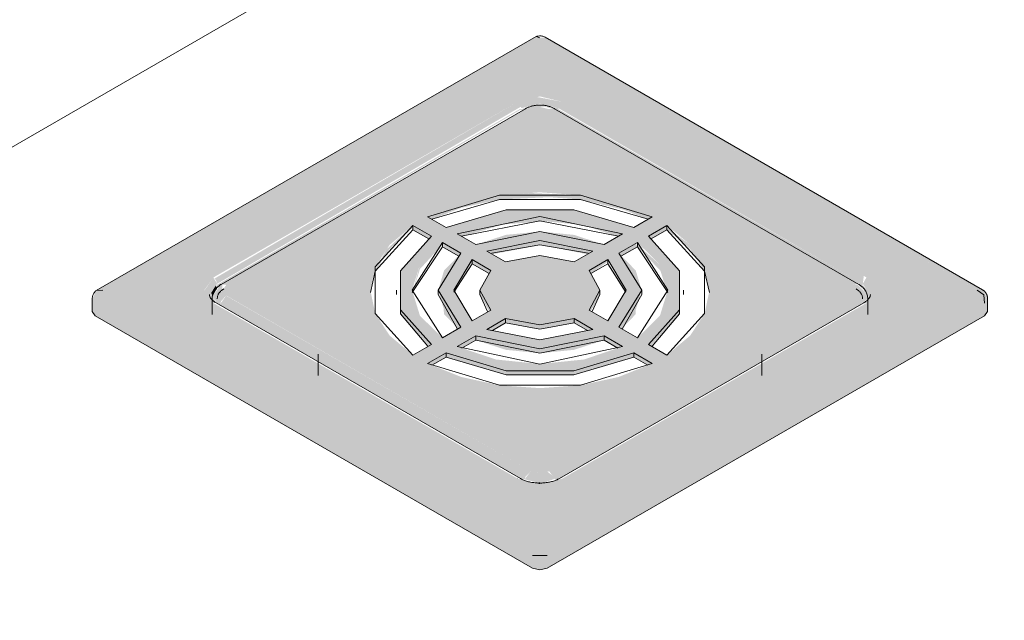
# Model space of a CAD drawing. Header units: millimetres. Extents: x -5352 to 6018, y -8027 to 2580.
# Tile 30 of 82: x 4913 to 5102, y -6844 to -6729. Entities that reach past the tile are written whole.
import ezdxf

# ---------------------------------------------------------------- set-up
doc = ezdxf.new("R2010")
doc.units = ezdxf.units.MM
doc.layers.add('A-FLOR-PATT', color=7, linetype='Continuous', lineweight=50)
doc.layers.add('P-SANR-FIXT', color=7, linetype='Continuous', lineweight=5)

# ---------------------------------------------------------------- blocks, each defined once
blk = doc.blocks.new('GRELHA QUADRADA AÇO INOX ROTATIVO - Floor-Drain_589_04_909-2021493-ISO_BANHEIRO')
at = {"layer": 'P-SANR-FIXT', "true_color": 0xcbcbcb}
for points in [[(6612.19, -6780.54), (6613.47, -6780.49), (6697.26, -6732.11), (6696.53, -6731.85), (6612.47, -6780.39)], [(6781.05, -6780.49), (6782.05, -6780.39), (6698.26, -6732.01), (6697.26, -6732.11), (6778.63, -6779.09)], [(6635.39, -6779.26), (6693.64, -6745.29), (6693.02, -6744.36), (6634.89, -6778.25), (6635.18, -6778.56)], [(6700.79, -6745.58), (6701.5, -6744.36), (6696.74, -6743.46), (6693.02, -6744.36), (6693.72, -6745.58), (6697.26, -6744.73), (6700.03, -6745.4)], [(6759.13, -6779.26), (6759.34, -6777.75), (6701.5, -6744.36), (6700.79, -6745.58), (6758.36, -6778.82)], [(6635.39, -6780.22), (6636.45, -6779.2), (6693.72, -6745.78), (6693.54, -6745.69), (6635.39, -6779.43)], [(6637.15, -6779.46), (6695.49, -6745.78), (6694.32, -6745.78), (6636.15, -6779.37)], [(6700.79, -6746.13), (6700.79, -6745.58), (6696.64, -6744.88), (6693.72, -6745.78), (6693.72, -6746.13), (6695.49, -6745.44), (6697.26, -6745), (6700.57, -6746)], [(6695.49, -6745.78), (6697.26, -6745.36), (6698.26, -6745.25), (6697.26, -6745), (6694.49, -6745.69)], [(6757.36, -6779.46), (6758.18, -6779.26), (6700.03, -6745.69), (6699.03, -6745.78), (6757.01, -6779.26)], [(6717.94, -6766.91), (6718.78, -6766.43), (6712.34, -6763.86), (6705.02, -6762.27), (6695.49, -6761.85), (6689.49, -6762.27), (6682.18, -6763.86), (6675.74, -6766.43), (6676.57, -6766.91), (6682.18, -6764.68), (6689.49, -6763.08), (6699.03, -6762.66), (6705.02, -6763.08), (6713.28, -6765.05), (6716.73, -6766.43)], [(6682.3, -6770.22), (6690.17, -6767.88), (6698.26, -6767.26), (6705.7, -6768.02), (6712.22, -6770.22), (6713.11, -6769.7), (6705.7, -6767.21), (6697.26, -6766.34), (6688.81, -6767.21), (6681.41, -6769.7)], [(6664.84, -6780.89), (6665.7, -6776.82), (6668.47, -6772.59), (6672.91, -6768.47), (6672.91, -6768.06), (6667.93, -6772.59), (6665.53, -6776.82), (6664.84, -6780.86)], [(6675.97, -6770.64), (6676.45, -6770.1), (6672.91, -6768.06), (6672.91, -6768.88), (6675.74, -6770.51)], [(6718.55, -6770.64), (6721.61, -6768.88), (6721.61, -6768.06), (6718.07, -6770.1)], [(6729.67, -6780.89), (6729.76, -6780.49), (6728.82, -6776), (6726.05, -6771.78), (6721.61, -6768.47), (6721.61, -6768.88), (6726.05, -6772.59), (6728.82, -6776.82), (6729.59, -6780.49)], [(6672.88, -6780.89), (6674.26, -6776.43), (6678.58, -6771.75), (6678.58, -6771.33), (6674.26, -6775.61), (6672.87, -6780.84)], [(6681.62, -6773.91), (6682.13, -6773.38), (6678.58, -6771.33), (6678.88, -6772.33), (6680.71, -6773.38)], [(6688.14, -6773.59), (6697.42, -6771.81), (6706.37, -6773.59), (6707.43, -6772.98), (6697.26, -6770.96), (6687.09, -6772.98), (6687.96, -6773.49)], [(6712.9, -6773.91), (6715.94, -6772.15), (6715.63, -6771.51), (6712.39, -6773.38)], [(6721.63, -6780.89), (6721.76, -6780.49), (6720.26, -6775.61), (6715.94, -6771.75), (6715.94, -6772.15), (6720.36, -6776.75), (6721.51, -6780.49)], [(6681, -6780.89), (6684.26, -6775.05), (6684.01, -6775.05), (6680.76, -6780.49)], [(6687.5, -6777.3), (6687.84, -6776.68), (6684.26, -6774.62), (6684.26, -6775.43), (6686.42, -6776.68)], [(6707.02, -6777.3), (6710.25, -6775.05), (6710.25, -6774.62), (6706.7, -6776.72)], [(6713.51, -6780.89), (6713.76, -6780.49), (6710.25, -6775.05), (6710.25, -6775.43), (6713.27, -6780.49)], [(6634.68, -6782.94), (6635.18, -6782.89), (6634.2, -6780.92), (6635.39, -6779.26), (6634.68, -6778.04), (6632.96, -6780.54), (6633.68, -6781.54)], [(6759.84, -6782.94), (6761.59, -6780.49), (6759.84, -6778.04), (6759.13, -6779.26), (6760.55, -6781.38), (6759.34, -6782.89)], [(6634.54, -6781.61), (6635.18, -6780.45), (6635.39, -6780.22), (6635.18, -6779.55), (6634.23, -6780.99), (6634.51, -6781.54)], [(6635.93, -6783.32), (6636.15, -6782.56), (6637.15, -6781.51), (6636.42, -6780.49), (6636.42, -6779.39), (6636.15, -6779.37), (6634.54, -6781.61), (6635.41, -6783.02), (6635.74, -6783.21)], [(6758.59, -6783.32), (6759.84, -6782.26), (6760.05, -6782), (6759.21, -6780.49), (6758.09, -6779.39), (6757.74, -6779.46), (6757.74, -6779.99), (6758.09, -6780.49), (6757.36, -6781.51), (6758.47, -6782.94)], [(6760.05, -6782), (6760.5, -6781.17), (6759.13, -6779.43), (6759.36, -6780.69), (6760.02, -6781.9)], [(6612.05, -6782.94), (6612.47, -6781.54), (6613.47, -6780.49), (6612.19, -6780.62), (6611.47, -6782.12)], [(6695.84, -6831.31), (6696.26, -6829.92), (6697.26, -6828.86), (6613.47, -6780.49), (6612.47, -6781.54), (6612.05, -6782.94), (6670.35, -6816.6)], [(6694.34, -6816.73), (6694.49, -6816.24), (6695.49, -6815.19), (6637.12, -6781.54), (6636, -6783.09), (6635.93, -6783.32), (6693.76, -6816.62)], [(6687.5, -6784.49), (6687.84, -6784.29), (6685.76, -6780.49), (6685.87, -6781.51), (6687.39, -6784.29)], [(6698.67, -6831.31), (6782.46, -6782.94), (6782.32, -6781.38), (6781.05, -6780.49), (6697.26, -6828.86), (6698.26, -6829.92)], [(6700.23, -6816.92), (6701.5, -6816.28), (6758.59, -6783.32), (6758.36, -6782.56), (6757.36, -6781.51), (6699.03, -6815.19), (6700.14, -6816.62)], [(6707.02, -6784.49), (6708.76, -6781.3), (6708.76, -6780.49), (6706.68, -6784.29)], [(6782.46, -6782.94), (6783.05, -6782.12), (6782.05, -6780.39), (6781.05, -6780.49), (6782.33, -6781.42)], [(6612.05, -6785.38), (6612.05, -6782.94), (6611.47, -6782.12), (6611.47, -6784.57)], [(6695.84, -6833.76), (6695.84, -6831.31), (6612.05, -6782.94), (6612.05, -6785.38), (6670.35, -6819.04)], [(6681.62, -6787.88), (6682.13, -6787.59), (6678.79, -6783.96), (6678.88, -6785.07), (6681.41, -6787.66)], [(6698.67, -6833.76), (6782.46, -6785.38), (6782.46, -6782.94), (6698.67, -6831.31)], [(6782.46, -6785.38), (6783.05, -6784.57), (6783.05, -6782.12), (6782.46, -6782.94)], [(6675.97, -6791.14), (6676.45, -6790.87), (6670.53, -6784.22), (6670.53, -6785.04), (6675.74, -6790.88)], [(6712.9, -6787.88), (6715.63, -6785.07), (6715.63, -6784.25), (6712.39, -6787.59)], [(6718.55, -6791.14), (6723.99, -6785.04), (6723.99, -6784.22), (6718.07, -6790.87)], [(6688.14, -6788.2), (6690.66, -6786.74), (6690.66, -6785.93), (6687.09, -6787.99)], [(6697.26, -6787.94), (6703.85, -6786.74), (6703.85, -6785.93), (6697.26, -6787.13), (6690.66, -6785.93), (6690.66, -6786.74), (6695.49, -6787.62)], [(6706.37, -6788.2), (6707.43, -6787.99), (6703.85, -6785.93), (6703.85, -6786.74), (6706.01, -6787.99)], [(6682.3, -6791.57), (6684.96, -6790.04), (6684.96, -6789.22), (6681.41, -6791.27)], [(6697.26, -6792.56), (6703.79, -6791.91), (6709.56, -6790.04), (6709.56, -6789.22), (6703.79, -6791.09), (6697.26, -6791.74), (6690.73, -6791.09), (6684.96, -6789.22), (6684.96, -6790.04), (6690.73, -6791.91), (6695.49, -6792.38)], [(6712.22, -6791.57), (6712.8, -6791.09), (6709.56, -6789.22), (6709.56, -6790.04), (6711.7, -6791.27)], [(6676.57, -6794.88), (6679.28, -6793.32), (6679.28, -6792.5), (6675.74, -6794.54)], [(6699.03, -6796.73), (6703.73, -6796.73), (6715.24, -6793.32), (6715.24, -6792.5), (6703.73, -6795.92), (6690.79, -6795.92), (6679.28, -6792.5), (6679.28, -6793.32), (6690.79, -6796.73), (6697.42, -6796.73)], [(6717.94, -6794.88), (6718.78, -6794.54), (6715.24, -6792.5), (6715.24, -6793.32), (6717.37, -6794.54)], [(6697.26, -6817.63), (6700.14, -6816.62), (6700.03, -6816.24), (6698.67, -6815.27), (6697.16, -6815.59), (6695.49, -6815.19), (6694.34, -6816.73), (6697.53, -6817.53)], [(6693.02, -6816.62), (6693.02, -6816.28), (6692.93, -6816.57)], [(6697.26, -6817.63), (6697.26, -6817.32), (6696.26, -6817.39)], [(6698.67, -6831.31), (6698.26, -6829.92), (6697.26, -6828.86), (6696.26, -6829.92), (6695.84, -6831.31), (6697.26, -6831.31)], [(6697.26, -6834.1), (6698.67, -6833.76), (6698.67, -6831.31), (6695.84, -6831.31), (6695.84, -6833.76), (6696.26, -6833.86)]]:
    blk.add_hatch(color=9, dxfattribs=at).paths.add_polyline_path(points)
h = blk.add_hatch(color=9, dxfattribs=at)
h.paths.add_polyline_path([(6697.26, -6828.86), (6781.05, -6780.49), (6697.26, -6732.11), (6613.47, -6780.49), (6670.35, -6813.33)])
h.paths.add_polyline_path([(6697.26, -6817.63), (6693.02, -6816.62), (6634.68, -6782.94), (6632.92, -6780.49), (6634.68, -6778.04), (6693.02, -6744.36), (6697.26, -6743.34), (6701.5, -6744.36), (6759.84, -6778.04), (6761.59, -6780.49), (6759.84, -6782.94), (6701.5, -6816.62)])
h = blk.add_hatch(color=9, dxfattribs=at)
h.paths.add_polyline_path([(6697.26, -6815.61), (6699.03, -6815.19), (6757.36, -6781.51), (6758.09, -6780.49), (6757.36, -6779.46), (6699.03, -6745.78), (6697.26, -6745.36), (6695.49, -6745.78), (6637.15, -6779.46), (6636.42, -6780.49), (6637.15, -6781.51), (6695.49, -6815.19)])
h.paths.add_polyline_path([(6697.26, -6799.25), (6689.49, -6798.71), (6682.18, -6797.11), (6675.74, -6794.54), (6679.28, -6792.5), (6690.79, -6795.92), (6703.73, -6795.92), (6715.24, -6792.5), (6718.78, -6794.54), (6712.34, -6797.11), (6705.02, -6798.71), (6697.42, -6799.24)])
h.paths.add_polyline_path([(6697.26, -6794.63), (6688.81, -6793.76), (6681.41, -6791.27), (6684.96, -6789.22), (6690.73, -6791.09), (6697.42, -6791.73), (6703.79, -6791.09), (6709.56, -6789.22), (6713.11, -6791.27), (6705.7, -6793.76), (6697.42, -6794.61)])
h.paths.add_polyline_path([(6672.91, -6792.91), (6668.47, -6789.19), (6665.7, -6784.97), (6664.76, -6780.49), (6665.7, -6776), (6668.47, -6771.78), (6672.91, -6768.06), (6676.45, -6770.1), (6670.53, -6776.75), (6670.53, -6784.22), (6676.45, -6790.87)])
h.paths.add_polyline_path([(6721.61, -6792.91), (6718.07, -6790.87), (6723.99, -6784.22), (6723.99, -6776.75), (6718.07, -6770.1), (6721.61, -6768.06), (6726.05, -6771.78), (6728.82, -6776), (6729.76, -6780.49), (6728.82, -6784.97), (6726.05, -6789.19), (6724.49, -6790.49)])
h.paths.add_polyline_path([(6697.26, -6790.01), (6687.09, -6787.99), (6690.66, -6785.93), (6697.42, -6787.09), (6703.85, -6785.93), (6707.43, -6787.99), (6697.42, -6789.98)])
h.paths.add_polyline_path([(6715.94, -6789.64), (6712.39, -6787.59), (6715.63, -6784.25), (6716.76, -6780.49), (6715.63, -6776.72), (6712.39, -6773.38), (6715.94, -6771.33), (6720.26, -6775.61), (6721.76, -6780.49), (6720.26, -6785.36)])
h.paths.add_polyline_path([(6678.58, -6789.64), (6674.26, -6785.36), (6672.76, -6780.49), (6674.26, -6775.61), (6678.58, -6771.33), (6682.13, -6773.38), (6678.88, -6776.72), (6677.76, -6780.49), (6678.88, -6784.25), (6682.13, -6787.59)])
h.paths.add_polyline_path([(6710.25, -6786.36), (6706.68, -6784.29), (6708.76, -6780.49), (6706.68, -6776.68), (6710.25, -6774.62), (6713.76, -6780.49)])
h.paths.add_polyline_path([(6684.26, -6786.36), (6680.76, -6780.49), (6684.26, -6774.62), (6687.84, -6776.68), (6685.76, -6780.49), (6687.84, -6784.29)])
h.paths.add_polyline_path([(6703.85, -6775.05), (6697.26, -6773.85), (6690.66, -6775.05), (6687.09, -6772.98), (6697.42, -6770.99), (6707.43, -6772.98)])
h.paths.add_polyline_path([(6684.96, -6771.75), (6681.41, -6769.7), (6688.81, -6767.21), (6697.26, -6766.34), (6705.7, -6767.21), (6713.11, -6769.7), (6709.56, -6771.75), (6703.79, -6769.88), (6697.26, -6769.23), (6690.73, -6769.88)])
h.paths.add_polyline_path([(6715.24, -6768.47), (6703.73, -6765.05), (6690.79, -6765.05), (6679.28, -6768.47), (6675.74, -6766.43), (6682.18, -6763.86), (6689.49, -6762.27), (6697.26, -6761.72), (6705.02, -6762.27), (6712.34, -6763.86), (6718.78, -6766.43), (6716.26, -6767.88)])
h = blk.add_hatch(color=9, dxfattribs=at)
h.paths.add_polyline_path([(6759.13, -6780.38), (6759.13, -6779.26), (6700.79, -6745.78), (6700.79, -6746.13), (6758.41, -6779.43)])
h.paths.add_polyline_path([(6757.74, -6779.99), (6757.74, -6779.43), (6757.36, -6779.46)])
at = {"layer": 'P-SANR-FIXT'}
for p, q in [((6696.53, -6731.85), (6612.19, -6780.54)), ((6697.26, -6732.11), (6696.53, -6731.85)), ((6782.05, -6780.39), (6698.26, -6732.01)), ((6694.49, -6745.69), (6636.15, -6779.37)), ((6758.36, -6779.37), (6700.03, -6745.69)), ((6675.74, -6766.43), (6679.28, -6768.47)), ((6715.24, -6768.47), (6718.78, -6766.43)), ((6672.91, -6768.88), (6672.91, -6768.06)), ((6676.45, -6770.1), (6672.91, -6768.06)), ((6672.91, -6768.88), (6675.97, -6770.64)), ((6721.61, -6768.06), (6718.07, -6770.1)), ((6718.55, -6770.64), (6721.61, -6768.88)), ((6721.61, -6768.88), (6721.61, -6768.06)), ((6681.41, -6769.7), (6684.96, -6771.75)), ((6709.56, -6771.75), (6713.11, -6769.7)), ((6672.77, -6780.89), (6678.58, -6772.15)), ((6678.58, -6772.15), (6678.58, -6771.33)), ((6682.13, -6773.38), (6678.58, -6771.33)), ((6678.58, -6772.15), (6681.62, -6773.91)), ((6715.94, -6771.33), (6712.39, -6773.38)), ((6712.9, -6773.91), (6715.94, -6772.15)), ((6715.94, -6772.15), (6715.94, -6771.33)), ((6715.94, -6772.15), (6721.75, -6780.89)), ((6687.09, -6772.98), (6690.66, -6775.05)), ((6703.85, -6775.05), (6707.43, -6772.98)), ((6680.78, -6780.86), (6684.26, -6775.43)), ((6684.26, -6775.43), (6684.26, -6774.62)), ((6687.84, -6776.68), (6684.26, -6774.62)), ((6684.26, -6775.43), (6687.5, -6777.3)), ((6710.25, -6774.62), (6706.68, -6776.68)), ((6707.02, -6777.3), (6710.25, -6775.43)), ((6710.25, -6775.43), (6710.25, -6774.62)), ((6710.25, -6775.43), (6713.74, -6780.86)), ((6669.76, -6780.49), (6669.76, -6781.3)), ((6677.76, -6780.49), (6677.76, -6781.3)), ((6677.76, -6781.3), (6681.49, -6787.93)), ((6685.76, -6780.49), (6685.76, -6781.3)), ((6685.76, -6781.3), (6687.23, -6784.55)), ((6707.29, -6784.55), (6708.76, -6781.3)), ((6708.76, -6781.3), (6708.76, -6780.49)), ((6713.02, -6787.93), (6716.76, -6781.3)), ((6716.76, -6781.3), (6716.76, -6780.49)), ((6724.76, -6781.3), (6724.76, -6780.49)), ((6782.31, -6781.36), (6781.05, -6780.49)), ((6782.46, -6782.94), (6782.33, -6781.39)), ((6611.47, -6782.12), (6611.47, -6784.57)), ((6634.42, -6782.12), (6634.42, -6785.11)), ((6693.52, -6816.57), (6635.18, -6782.89)), ((6759.34, -6782.89), (6701, -6816.57)), ((6760.09, -6785.11), (6760.09, -6782.12)), ((6783.05, -6784.57), (6783.05, -6782.12)), ((6611.47, -6784.57), (6612.05, -6785.38)), ((6612.05, -6785.38), (6695.84, -6833.76)), ((6684.26, -6786.36), (6687.84, -6784.29)), ((6698.67, -6833.76), (6782.46, -6785.38)), ((6706.68, -6784.29), (6710.25, -6786.36)), ((6782.46, -6785.38), (6783.05, -6784.57)), ((6678.58, -6789.64), (6682.13, -6787.59)), ((6690.66, -6785.93), (6687.09, -6787.99)), ((6688.14, -6788.2), (6690.66, -6786.74)), ((6690.66, -6785.93), (6690.66, -6786.74)), ((6703.85, -6786.74), (6703.85, -6785.93)), ((6707.43, -6787.99), (6703.85, -6785.93)), ((6703.85, -6786.74), (6706.37, -6788.2)), ((6712.39, -6787.59), (6715.94, -6789.64)), ((6684.96, -6789.22), (6681.41, -6791.27)), ((6684.96, -6789.22), (6684.96, -6790.04)), ((6709.56, -6790.04), (6709.56, -6789.22)), ((6713.11, -6791.27), (6709.56, -6789.22)), ((6672.91, -6792.91), (6676.45, -6790.87)), ((6682.3, -6791.57), (6684.96, -6790.04)), ((6709.56, -6790.04), (6712.22, -6791.57)), ((6718.07, -6790.87), (6721.61, -6792.91)), ((6654.76, -6792.73), (6654.76, -6796.82)), ((6679.28, -6792.5), (6675.74, -6794.54)), ((6676.57, -6794.88), (6679.28, -6793.32)), ((6679.28, -6792.5), (6679.28, -6793.32)), ((6715.24, -6793.32), (6715.24, -6792.5)), ((6718.78, -6794.54), (6715.24, -6792.5)), ((6715.24, -6793.32), (6717.94, -6794.88)), ((6739.76, -6796.82), (6739.76, -6792.73))]:
    blk.add_line(p, q, dxfattribs=at)
for points in [[(6698.26, -6732.01, 0), (6698.12, -6731.94, 0), (6697.97, -6731.87, 0), (6697.81, -6731.82, 0), (6697.64, -6731.78, 0), (6697.48, -6731.75, 0), (6697.31, -6731.74, 0), (6697.15, -6731.74, 0), (6696.99, -6731.76, 0), (6696.84, -6731.79, 0), (6696.7, -6731.82, 0), (6696.68, -6731.83, 0)], [(6694.49, -6745.69, 0), (6694.62, -6745.61, 0), (6694.75, -6745.54, 0), (6694.89, -6745.48, 0), (6695.03, -6745.42, 0), (6695.16, -6745.37, 0), (6695.3, -6745.32, 0), (6695.44, -6745.27, 0), (6695.58, -6745.23, 0), (6695.72, -6745.19, 0), (6695.86, -6745.15, 0), (6696.01, -6745.12, 0), (6696.15, -6745.09, 0), (6696.29, -6745.07, 0), (6696.44, -6745.05, 0), (6696.58, -6745.03, 0), (6696.73, -6745.02, 0), (6696.87, -6745.01, 0), (6697.02, -6745, 0), (6697.17, -6745, 0), (6697.31, -6744.99, 0), (6697.46, -6745, 0), (6697.6, -6745, 0), (6697.75, -6745.01, 0), (6697.9, -6745.03, 0), (6698.04, -6745.04, 0), (6698.19, -6745.06, 0), (6698.33, -6745.09, 0), (6698.47, -6745.11, 0), (6698.62, -6745.14, 0), (6698.76, -6745.18, 0), (6698.9, -6745.22, 0), (6699.04, -6745.26, 0), (6699.18, -6745.3, 0), (6699.32, -6745.35, 0), (6699.45, -6745.41, 0), (6699.59, -6745.46, 0), (6699.73, -6745.53, 0), (6699.86, -6745.59, 0), (6699.99, -6745.67, 0), (6700.03, -6745.69, 0)], [(6718.78, -6766.43, 0), (6705.02, -6762.27, 0), (6689.49, -6762.27, 0), (6675.74, -6766.43, 0)], [(6676.51, -6766.86, 0), (6689.49, -6763.08, 0), (6705.02, -6763.08, 0), (6718.01, -6766.86, 0)], [(6679.28, -6768.47, 0), (6690.79, -6765.05, 0), (6703.73, -6765.05, 0), (6715.24, -6768.47, 0)], [(6713.11, -6769.7, 0), (6697.26, -6766.34, 0), (6681.41, -6769.7, 0)], [(6664.77, -6780.89, 0), (6665.7, -6776.82, 0), (6672.91, -6768.88, 0)], [(6672.91, -6768.06, 0), (6665.7, -6776, 0), (6665.7, -6784.97, 0), (6672.91, -6792.91, 0)], [(6682.21, -6770.14, 0), (6697.26, -6767.16, 0), (6712.3, -6770.14, 0)], [(6721.61, -6792.91, 0), (6728.82, -6784.97, 0), (6728.82, -6776, 0), (6721.61, -6768.06, 0)], [(6721.61, -6768.88, 0), (6728.82, -6776.82, 0), (6729.75, -6780.89, 0)], [(6676.45, -6790.87, 0), (6670.53, -6784.22, 0), (6670.53, -6776.75, 0), (6676.45, -6770.1, 0)], [(6684.96, -6771.75, 0), (6697.26, -6769.23, 0), (6709.56, -6771.75, 0)], [(6718.07, -6770.1, 0), (6723.99, -6776.75, 0), (6723.99, -6784.22, 0), (6718.07, -6790.87, 0)], [(6678.58, -6771.33, 0), (6672.76, -6780.49, 0), (6678.58, -6789.64, 0)], [(6707.43, -6772.98, 0), (6697.26, -6770.96, 0), (6687.09, -6772.98, 0)], [(6688.01, -6773.41, 0), (6697.26, -6771.78, 0), (6706.51, -6773.41, 0)], [(6715.94, -6789.64, 0), (6721.76, -6780.49, 0), (6715.94, -6771.33, 0)], [(6682.13, -6787.59, 0), (6677.76, -6780.49, 0), (6682.13, -6773.38, 0)], [(6690.66, -6775.05, 0), (6697.26, -6773.85, 0), (6703.85, -6775.05, 0)], [(6712.39, -6773.38, 0), (6716.76, -6780.49, 0), (6712.39, -6787.59, 0)], [(6684.26, -6774.62, 0), (6680.76, -6780.49, 0), (6684.26, -6786.36, 0)], [(6710.25, -6786.36, 0), (6713.76, -6780.49, 0), (6710.25, -6774.62, 0)], [(6670.53, -6777.57, 0), (6670.53, -6785.04, 0), (6675.77, -6791.21, 0)], [(6687.84, -6784.29, 0), (6685.76, -6780.49, 0), (6687.84, -6776.68, 0)], [(6706.68, -6776.68, 0), (6708.76, -6780.49, 0), (6706.68, -6784.29, 0)], [(6718.74, -6791.21, 0), (6723.99, -6785.04, 0), (6723.99, -6777.57, 0)], [(6634.42, -6782.12, 0), (6634.43, -6781.92, 0), (6634.45, -6781.73, 0), (6634.48, -6781.54, 0), (6634.53, -6781.35, 0), (6634.58, -6781.17, 0), (6634.65, -6780.99, 0), (6634.73, -6780.83, 0), (6634.81, -6780.67, 0), (6634.91, -6780.52, 0), (6635.01, -6780.37, 0), (6635.11, -6780.24, 0), (6635.22, -6780.11, 0), (6635.33, -6779.99, 0), (6635.45, -6779.88, 0), (6635.57, -6779.78, 0), (6635.69, -6779.68, 0), (6635.82, -6779.58, 0), (6635.94, -6779.5, 0), (6636.07, -6779.41, 0), (6636.15, -6779.37, 0)], [(6760.09, -6782.12, 0), (6760.09, -6781.92, 0), (6760.07, -6781.73, 0), (6760.03, -6781.54, 0), (6759.99, -6781.35, 0), (6759.93, -6781.17, 0), (6759.86, -6780.99, 0), (6759.79, -6780.83, 0), (6759.7, -6780.67, 0), (6759.61, -6780.52, 0), (6759.51, -6780.37, 0), (6759.41, -6780.24, 0), (6759.3, -6780.11, 0), (6759.18, -6779.99, 0), (6759.07, -6779.88, 0), (6758.95, -6779.78, 0), (6758.83, -6779.68, 0), (6758.7, -6779.58, 0), (6758.57, -6779.5, 0), (6758.44, -6779.41, 0), (6758.36, -6779.37, 0)], [(6611.47, -6782.12, 0), (6611.47, -6781.96, 0), (6611.49, -6781.8, 0), (6611.53, -6781.63, 0), (6611.57, -6781.47, 0), (6611.64, -6781.31, 0), (6611.71, -6781.16, 0), (6611.79, -6781.02, 0), (6611.89, -6780.89, 0), (6611.98, -6780.78, 0), (6612.09, -6780.67, 0), (6612.09, -6780.66, 0)], [(6612.08, -6780.63, 0), (6612.19, -6780.54, 0), (6613.47, -6780.49, 0)], [(6633.92, -6781.3, 0), (6633.92, -6781.37, 0), (6633.93, -6781.44, 0), (6633.94, -6781.51, 0), (6633.96, -6781.58, 0), (6633.99, -6781.66, 0), (6634.01, -6781.74, 0), (6634.05, -6781.81, 0), (6634.09, -6781.89, 0), (6634.14, -6781.98, 0), (6634.2, -6782.06, 0), (6634.27, -6782.15, 0), (6634.34, -6782.23, 0), (6634.43, -6782.32, 0), (6634.52, -6782.41, 0), (6634.61, -6782.49, 0), (6634.72, -6782.58, 0), (6634.84, -6782.67, 0), (6634.96, -6782.75, 0), (6635.09, -6782.83, 0), (6635.18, -6782.89, 0)], [(6635.42, -6782.12, 0), (6635.43, -6781.99, 0), (6635.44, -6781.87, 0), (6635.46, -6781.74, 0), (6635.49, -6781.62, 0), (6635.53, -6781.5, 0), (6635.57, -6781.39, 0), (6635.62, -6781.27, 0), (6635.68, -6781.17, 0), (6635.74, -6781.06, 0), (6635.81, -6780.97, 0), (6635.89, -6780.87, 0), (6635.96, -6780.78, 0), (6636.04, -6780.7, 0), (6636.13, -6780.62, 0), (6636.21, -6780.54, 0), (6636.3, -6780.47, 0), (6636.4, -6780.4, 0), (6636.49, -6780.33, 0), (6636.59, -6780.27, 0), (6636.65, -6780.23, 0)], [(6759.09, -6782.12, 0), (6759.09, -6781.99, 0), (6759.08, -6781.87, 0), (6759.06, -6781.74, 0), (6759.03, -6781.62, 0), (6758.99, -6781.5, 0), (6758.94, -6781.39, 0), (6758.89, -6781.27, 0), (6758.83, -6781.17, 0), (6758.77, -6781.06, 0), (6758.7, -6780.97, 0), (6758.63, -6780.87, 0), (6758.55, -6780.78, 0), (6758.47, -6780.7, 0), (6758.39, -6780.62, 0), (6758.3, -6780.54, 0), (6758.21, -6780.47, 0), (6758.12, -6780.4, 0), (6758.02, -6780.33, 0), (6757.93, -6780.27, 0), (6757.86, -6780.23, 0)], [(6760.59, -6781.3, 0), (6760.59, -6781.37, 0), (6760.58, -6781.44, 0), (6760.57, -6781.51, 0), (6760.55, -6781.58, 0), (6760.53, -6781.66, 0), (6760.5, -6781.74, 0), (6760.47, -6781.81, 0), (6760.42, -6781.89, 0), (6760.37, -6781.98, 0), (6760.31, -6782.06, 0), (6760.25, -6782.15, 0), (6760.17, -6782.23, 0), (6760.09, -6782.32, 0), (6760, -6782.41, 0), (6759.9, -6782.49, 0), (6759.79, -6782.58, 0), (6759.68, -6782.67, 0), (6759.56, -6782.75, 0), (6759.42, -6782.83, 0), (6759.34, -6782.89, 0)], [(6783.05, -6782.12, 0), (6783.05, -6782.04, 0), (6783.04, -6781.96, 0), (6783.04, -6781.89, 0), (6783.03, -6781.81, 0), (6783.01, -6781.74, 0), (6783, -6781.66, 0), (6782.98, -6781.59, 0), (6782.96, -6781.51, 0), (6782.93, -6781.44, 0), (6782.91, -6781.37, 0), (6782.88, -6781.3, 0), (6782.84, -6781.23, 0), (6782.81, -6781.17, 0), (6782.77, -6781.1, 0), (6782.73, -6781.04, 0), (6782.69, -6780.97, 0), (6782.65, -6780.91, 0), (6782.6, -6780.85, 0), (6782.55, -6780.8, 0), (6782.5, -6780.74, 0), (6782.45, -6780.69, 0), (6782.39, -6780.63, 0), (6782.33, -6780.58, 0), (6782.27, -6780.54, 0), (6782.21, -6780.49, 0), (6782.15, -6780.45, 0), (6782.08, -6780.41, 0), (6782.05, -6780.39, 0)], [(6703.85, -6785.93, 0), (6697.26, -6787.13, 0), (6690.66, -6785.93, 0)], [(6690.66, -6786.74, 0), (6697.26, -6787.94, 0), (6703.85, -6786.74, 0)], [(6709.56, -6789.22, 0), (6697.26, -6791.74, 0), (6684.96, -6789.22, 0)], [(6687.09, -6787.99, 0), (6697.26, -6790.01, 0), (6707.43, -6787.99, 0)], [(6681.41, -6791.27, 0), (6697.26, -6794.63, 0), (6713.11, -6791.27, 0)], [(6684.96, -6790.04, 0), (6697.26, -6792.56, 0), (6709.56, -6790.04, 0)], [(6715.24, -6792.5, 0), (6703.73, -6795.92, 0), (6690.79, -6795.92, 0), (6679.28, -6792.5, 0)], [(6679.28, -6793.32, 0), (6690.79, -6796.73, 0), (6703.73, -6796.73, 0), (6715.24, -6793.32, 0)], [(6675.74, -6794.54, 0), (6689.49, -6798.71, 0), (6705.02, -6798.71, 0), (6718.78, -6794.54, 0)], [(6701, -6816.57, 0), (6700.86, -6816.65, 0), (6700.71, -6816.72, 0), (6700.55, -6816.8, 0), (6700.39, -6816.87, 0), (6700.22, -6816.94, 0), (6700.04, -6817, 0), (6699.86, -6817.06, 0), (6699.67, -6817.12, 0), (6699.48, -6817.17, 0), (6699.29, -6817.22, 0), (6699.09, -6817.26, 0), (6698.88, -6817.3, 0), (6698.68, -6817.34, 0), (6698.47, -6817.37, 0), (6698.26, -6817.39, 0), (6698.04, -6817.41, 0), (6697.83, -6817.43, 0), (6697.61, -6817.44, 0), (6697.4, -6817.45, 0), (6697.18, -6817.45, 0), (6696.96, -6817.44, 0), (6696.75, -6817.43, 0), (6696.53, -6817.42, 0), (6696.32, -6817.4, 0), (6696.11, -6817.37, 0), (6695.9, -6817.35, 0), (6695.69, -6817.31, 0), (6695.48, -6817.27, 0), (6695.28, -6817.23, 0), (6695.09, -6817.18, 0), (6694.9, -6817.13, 0), (6694.71, -6817.08, 0), (6694.52, -6817.02, 0), (6694.35, -6816.95, 0), (6694.18, -6816.89, 0), (6694.01, -6816.82, 0), (6693.85, -6816.74, 0), (6693.7, -6816.67, 0), (6693.55, -6816.59, 0), (6693.52, -6816.57, 0)], [(6695.84, -6831.31, 0), (6697.26, -6831.31, 0), (6698.67, -6831.31, 0)], [(6695.84, -6833.76, 0), (6697.26, -6834.1, 0), (6698.67, -6833.76, 0)]]:
    blk.add_polyline3d(points, dxfattribs=at)

msp = doc.modelspace()

# ---------------------------------------------------------------- hatches: boundary and pattern name
at = {"layer": 'A-FLOR-PATT', "lineweight": 5, "true_color": 0x787878}
h = msp.add_hatch(dxfattribs=at)
h.set_pattern_fill('FP_10', color=8, style=0, pattern_type=2)
h.set_pattern_definition([(330, (4348.5, -7078.47), (424.26, 244.95), []), (30, (4348.5, -7078.47), (-424.26, 244.95), [])])
h.paths.add_polyline_path([(4788.642, -7802.853), (5902.951, -7159.507), (4845.917, -6549.228), (4845.284, -6551.716), (4846.16, -6554.743), (4848.18, -6562.18), (4849.286, -6572.648), (4848.82, -6580.623), (4845.569, -6596.138), (4845.153, -6597.717), (4842.672, -6604.29), (4837.392, -6614.69), (4832.059, -6623.026), (4827.619, -6628.535), (4826.479, -6629.952), (4830.199, -6631.532), (4833.424, -6632.556), (4838.775, -6633.289), (4842.407, -6632.768), (4845.293, -6631.378), (4849.486, -6639.561), (4850.262, -6644.114), (4853.788, -6647.954), (4856.477, -6653.186), (4857.572, -6658.885), (4858.986, -6677.612), (4856.957, -6683.002), (4853.616, -6687.435), (4851.466, -6689.586), (4847.523, -6692.712), (4817.358, -6714.201), (4794.409, -6729.595), (4770.12, -6744.985), (4742.452, -6761.528), (4698.535, -6787.084), (4677.262, -6798.091), (4665.828, -6803.416), (4655.723, -6806.983), (4648.037, -6809.071), (4635.459, -6811.364), (4626.85, -6812.333), (4614.622, -6812.837), (4605.174, -6812.581), (4595.508, -6811.759), (4580.397, -6809.07), (4569.293, -6805.815), (4557.313, -6801.119), (4552.826, -6798.777), (4548.045, -6795.971), (4541.784, -6791.579), (4535, -6785.421), (4530.706, -6780.152), (4528.58, -6776.752), (4526.241, -6772.093), (4524.944, -6768.066), (4523.84, -6762.336), (4523.724, -6760.695), (4524.842, -6746.846), (4527.699, -6715.551), (4541.738, -6574.883), (4541.735, -6574.349), (4540.935, -6574.026), (4540.627, -6573.662), (4520.57, -6560.831), (4501.946, -6547.264), (4493.302, -6539.581), (4485.623, -6531.922), (4477.039, -6522.131), (4466.385, -6508.447), (4460.646, -6499.795), (4447.548, -6477.526), (4441.062, -6463.863), (4436.491, -6452.289), (4431.258, -6435.2), (4430.697, -6431.148), (4430.394, -6428.071), (4430.36, -6415.918), (4431.514, -6405.963), (4434.398, -6394.805), (4436.291, -6389.58), (4439.923, -6381.238), (4442.909, -6375.705), (4449.331, -6365.751), (4453.31, -6360.487), (4461.362, -6351.343), (4468.881, -6344.024), (4475.365, -6338.446), (4477.57, -6336.563), (4001.951, -6061.964), (3749.903, -6207.484), (3735.811, -6213.095), (3723.14, -6215.254), (3708.776, -6215.214), (3696.812, -6213.65), (2866.437, -6693.067), (4336.529, -7541.825)])
h.paths.add_polyline_path([(5013.121, -6834.1), (5011.707, -6833.762), (4927.915, -6785.384), (4927.329, -6784.568), (4927.608, -6781.541), (4928.329, -6780.559), (4928.329, -6780.386), (5012.395, -6731.851), (5013.121, -6732.108), (5014.293, -6732.108), (5098.187, -6780.861), (5098.914, -6782.119), (5098.914, -6784.568), (5098.187, -6785.465), (5014.121, -6833.861)])
h.paths.add_polyline_path([(4597.392, -6810.379), (4591.034, -6809.572), (4596.206, -6810.287)])
h.paths.add_polyline_path([(4643.809, -6808.549), (4661.373, -6803.628), (4656.642, -6805.2), (4644.541, -6808.358)])
h.paths.add_polyline_path([(4576.691, -6806.688), (4561.478, -6801.565), (4565.334, -6803.056), (4575.248, -6806.227)])
h.paths.add_polyline_path([(5013.121, -6799.249), (5020.887, -6798.706), (5028.203, -6797.107), (5033.807, -6794.878), (5031.101, -6793.316), (5019.592, -6796.733), (5006.65, -6796.733), (4995.142, -6793.316), (4992.436, -6794.878), (4998.04, -6797.107), (5005.356, -6798.706), (5011.354, -6799.126)])
h.paths.add_polyline_path([(5013.121, -6794.631), (5021.565, -6793.764), (5028.08, -6791.571), (5025.423, -6790.037), (5019.592, -6791.916), (5013.121, -6792.56), (5006.528, -6791.889), (5000.82, -6790.037), (4998.163, -6791.571), (5004.678, -6793.764), (5012.287, -6794.545)])
h.paths.add_polyline_path([(4988.77, -6792.912), (4991.598, -6790.88), (4986.394, -6785.038), (4986.394, -6776.75), (4991.598, -6770.509), (4988.77, -6768.876), (4984.332, -6772.595), (4981.563, -6776.819), (4980.843, -6781.541), (4981.563, -6784.969), (4984.332, -6789.193), (4986.394, -6790.92)])
h.paths.add_polyline_path([(5037.473, -6792.912), (5041.91, -6789.193), (5044.68, -6784.969), (5045.397, -6780.232), (5044.68, -6776.819), (5041.91, -6772.595), (5037.473, -6768.876), (5034.645, -6770.908), (5039.849, -6776.75), (5039.562, -6785.36), (5034.645, -6791.279), (5036.889, -6792.575)])
h.paths.add_polyline_path([(4691.225, -6790.042), (4691.269, -6789.689), (4691.261, -6789.693)])
h.paths.add_polyline_path([(5013.121, -6790.012), (5021.793, -6787.942), (5019.715, -6786.742), (5013.121, -6787.942), (5006.528, -6786.742), (5004.006, -6788.198), (5011.354, -6789.66)])
h.paths.add_polyline_path([(4994.441, -6789.638), (4997.269, -6787.663), (4994.746, -6785.071), (4993.621, -6780.486), (4994.746, -6776.717), (4997.482, -6773.906), (4994.441, -6772.15), (4990.023, -6776.75), (4988.873, -6781.302), (4990.122, -6785.36), (4992.371, -6787.588)])
h.paths.add_polyline_path([(5031.802, -6789.638), (5036.121, -6785.36), (5037.37, -6780.486), (5036.121, -6776.427), (5031.496, -6772.326), (5028.76, -6773.906), (5031.496, -6776.717), (5032.621, -6781.302), (5031.496, -6785.071), (5028.973, -6788.005), (5031.496, -6789.461)])
h.paths.add_polyline_path([(5000.126, -6786.355), (5003.233, -6784.254), (5001.621, -6781.302), (5001.621, -6780.486), (5003.36, -6777.3), (5000.126, -6775.432), (4996.865, -6780.894), (4998.894, -6784.292)])
h.paths.add_polyline_path([(5026.117, -6786.355), (5029.378, -6780.894), (5026.117, -6775.432), (5022.989, -6777.495), (5024.621, -6780.486), (5024.51, -6781.506), (5022.882, -6784.488), (5025.423, -6785.955)])
h.paths.add_polyline_path([(5076.458, -6781.324), (5076.458, -6781.022), (5076.458, -6781.302)])
h.paths.add_polyline_path([(5019.715, -6775.046), (5022.237, -6773.59), (5013.121, -6771.776), (5004.369, -6773.799), (5006.528, -6775.046), (5013.287, -6773.876), (5017.351, -6774.616)])
h.paths.add_polyline_path([(4689.343, -6773.207), (4689.361, -6773.189), (4689.235, -6772.283)])
h.paths.add_polyline_path([(5025.423, -6771.75), (5028.08, -6770.216), (5020.208, -6767.884), (5012.634, -6767.207), (5003.345, -6768.472), (4998.163, -6770.216), (5000.82, -6771.75), (5006.65, -6769.871), (5013.287, -6769.244), (5019.715, -6769.898), (5024.138, -6771.333)])
h.paths.add_polyline_path([(5031.101, -6768.472), (5033.807, -6766.91), (5028.203, -6764.681), (5020.887, -6763.082), (5010.854, -6762.697), (5005.033, -6763.152), (4997.101, -6765.054), (4992.436, -6766.91), (4995.142, -6768.472), (5006.65, -6765.054), (5019.592, -6765.054), (5029.711, -6768.059)])
h.paths.add_polyline_path([(4748.883, -6694.487), (4754.488, -6691.785), (4755.018, -6689.461), (4754.783, -6688.78), (4750.473, -6692.763)])
h.paths.add_polyline_path([(4839.154, -6680.299), (4838.52, -6678.295), (4838.764, -6678.753)])
h.paths.add_polyline_path([(4835.392, -6674.966), (4839.251, -6670.847), (4840.668, -6665.332), (4840.713, -6666.271), (4839.241, -6670.847), (4836.092, -6674.217)])
h.paths.add_polyline_path([(4837.93, -6677.211), (4836.757, -6675.898), (4836.757, -6675.9)])
h.paths.add_polyline_path([(4848.566, -6674.27), (4852.152, -6670.977), (4853.745, -6669.043), (4848.663, -6663.05), (4837.043, -6653.986), (4833.48, -6651.757), (4841.322, -6658.918), (4843.417, -6661.678), (4844.638, -6664.545), (4845.629, -6668.47), (4847.93, -6671.323), (4848.296, -6673.017)])
h.paths.add_polyline_path([(4849.379, -6663.636), (4851.206, -6662.165), (4851.876, -6660.078), (4851.713, -6661.128), (4850.361, -6663.054)])
h.paths.add_polyline_path([(4848.473, -6645.026), (4838.457, -6638.377), (4833.108, -6635.255), (4842.743, -6641.072), (4847.577, -6644.397)])
h.paths.add_polyline_path([(4823.485, -6640.016), (4821.522, -6638.723), (4822.11, -6639.183), (4823.425, -6639.98)])
h.paths.add_polyline_path([(4263.588, -6344.202), (4262.174, -6343.864), (4178.382, -6295.487), (4177.796, -6294.67), (4178.075, -6291.643), (4178.796, -6290.661), (4178.796, -6290.489), (4262.862, -6241.953), (4263.588, -6242.21), (4264.76, -6242.21), (4348.654, -6290.963), (4349.381, -6292.221), (4349.381, -6294.67), (4348.654, -6295.568), (4264.588, -6343.963)])
h.paths.add_polyline_path([(4263.588, -6309.352), (4273.665, -6308.303), (4278.67, -6307.209), (4284.274, -6304.98), (4281.568, -6303.418), (4270.059, -6306.835), (4257.117, -6306.835), (4245.609, -6303.418), (4242.903, -6304.98), (4248.507, -6307.209), (4257.841, -6308.949), (4262.588, -6309.282)])
h.paths.add_polyline_path([(4263.588, -6304.733), (4272.032, -6303.866), (4278.547, -6301.674), (4275.89, -6300.14), (4270.059, -6302.019), (4263.588, -6302.663), (4256.995, -6301.992), (4251.287, -6300.14), (4248.63, -6301.674), (4255.318, -6303.884), (4262.754, -6304.647)])
h.paths.add_polyline_path([(4287.94, -6303.014), (4292.377, -6299.295), (4295.147, -6295.071), (4295.864, -6290.334), (4295.147, -6286.921), (4292.377, -6282.697), (4287.94, -6278.978), (4285.112, -6281.01), (4290.316, -6286.921), (4290.029, -6295.462), (4285.112, -6301.381), (4287.356, -6302.677)])
h.paths.add_polyline_path([(4239.237, -6303.014), (4242.065, -6300.982), (4236.861, -6295.14), (4236.861, -6286.852), (4242.065, -6280.611), (4239.237, -6278.978), (4234.799, -6282.697), (4232.03, -6286.921), (4231.303, -6291.608), (4232.03, -6295.071), (4234.799, -6299.295), (4236.861, -6301.022)])
h.paths.add_polyline_path([(4263.588, -6300.114), (4272.26, -6298.044), (4270.182, -6296.844), (4263.588, -6298.044), (4256.995, -6296.844), (4254.473, -6298.3), (4257.117, -6298.826)])
h.paths.add_polyline_path([(4282.269, -6299.74), (4286.588, -6295.462), (4287.837, -6290.588), (4286.588, -6286.529), (4281.963, -6282.428), (4279.227, -6284.008), (4281.963, -6286.819), (4283.064, -6291.485), (4281.963, -6295.173), (4279.44, -6298.107), (4281.963, -6299.564)])
h.paths.add_polyline_path([(4244.908, -6299.74), (4247.736, -6297.765), (4245.213, -6295.173), (4244.088, -6290.588), (4245.213, -6286.819), (4247.949, -6284.008), (4244.908, -6282.252), (4240.49, -6286.852), (4239.34, -6291.404), (4240.589, -6295.462), (4242.838, -6297.69)])
h.paths.add_polyline_path([(4276.584, -6296.458), (4279.845, -6290.996), (4276.584, -6285.534), (4273.456, -6287.597), (4275.088, -6290.588), (4275.088, -6291.404), (4273.349, -6294.59), (4275.89, -6296.057)])
h.paths.add_polyline_path([(4250.593, -6296.458), (4253.721, -6294.394), (4252.088, -6290.792), (4252.088, -6290.588), (4253.827, -6287.402), (4250.593, -6285.534), (4247.332, -6290.996), (4249.361, -6294.394)])
h.paths.add_polyline_path([(4326.925, -6291.426), (4326.925, -6291.124), (4326.925, -6291.404)])
h.paths.add_polyline_path([(4256.995, -6285.148), (4263.588, -6283.948), (4270.182, -6285.148), (4272.704, -6283.692), (4263.588, -6281.878), (4254.836, -6283.901), (4256.25, -6284.718)])
h.paths.add_polyline_path([(4275.89, -6281.852), (4278.547, -6280.318), (4272.032, -6278.126), (4263.101, -6277.309), (4253.812, -6278.574), (4248.63, -6280.318), (4251.287, -6281.852), (4257.117, -6279.973), (4263.588, -6279.329), (4270.182, -6280), (4274.605, -6281.435)])
h.paths.add_polyline_path([(4245.609, -6278.574), (4257.117, -6275.156), (4270.059, -6275.156), (4281.568, -6278.574), (4284.274, -6277.012), (4278.67, -6274.783), (4271.354, -6273.184), (4261.821, -6272.764), (4255.318, -6273.294), (4247.568, -6275.156), (4242.903, -6277.012), (4244.908, -6278.169)])

# ---------------------------------------------------------------- block references
at = {"layer": 'P-SANR-FIXT'}
msp.add_blockref('GRELHA QUADRADA AÇO INOX ROTATIVO - Floor-Drain_589_04_909-2021493-ISO_BANHEIRO', (-1684.137, 0), dxfattribs=at)

doc.saveas('drawing.dxf')
